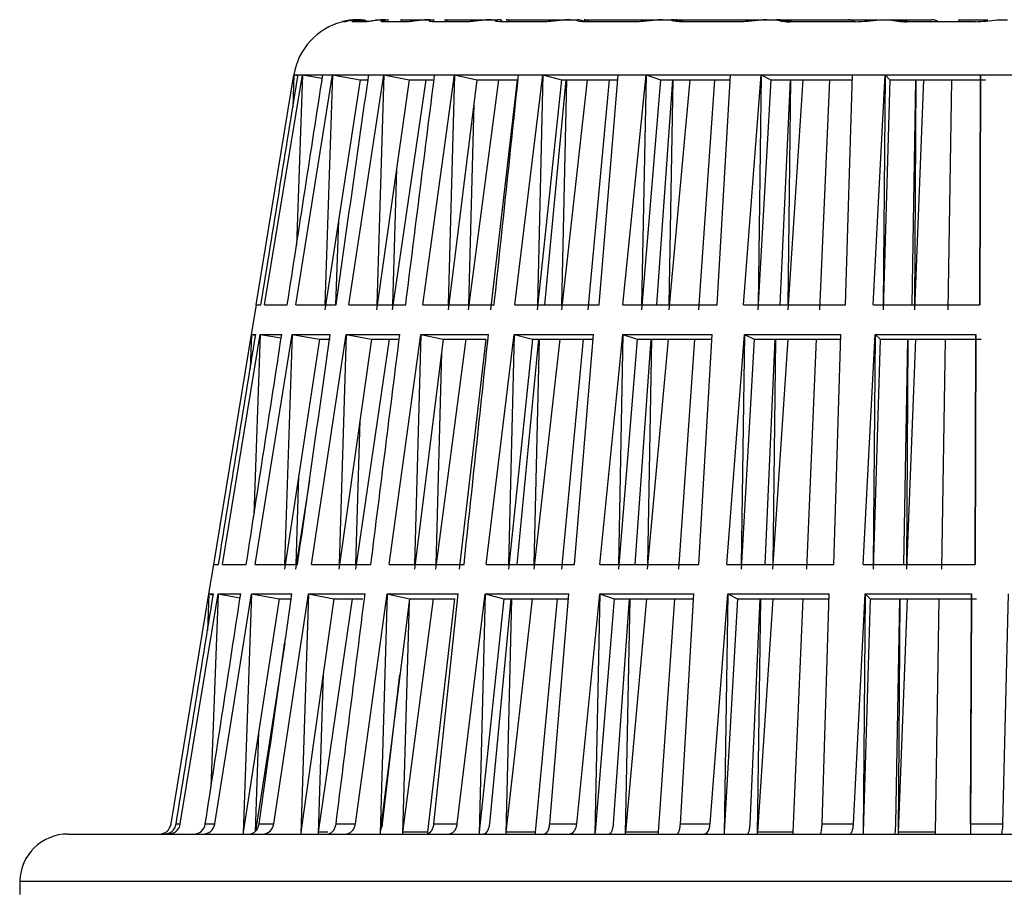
# Model space of a CAD drawing. Extents: x 172 to 2886, y 316 to 2181.
# Tile 6 of 30: x 1310 to 1392, y 1386 to 1459. Entities that reach past the tile are written whole.
import ezdxf

# ---------------------------------------------------------------- set-up
doc = ezdxf.new("R2010")
doc.units = 0
doc.header["$LTSCALE"] = 25.4
doc.header["$MEASUREMENT"] = 0
doc.layers.get('0').update_dxf_attribs({"linetype": 'CONTINUOUS'})

msp = doc.modelspace()

# ---------------------------------------------------------------- linework, layer by layer
for p, q in [((1338.561, 1459.353), (1338.67, 1459.353)), ((1339.734, 1459.353), (1340.592, 1459.353)), ((1340.596, 1459.353), (1340.847, 1459.353)), ((1341.819, 1459.353), (1344.248, 1459.353)), ((1344.251, 1459.353), (1344.255, 1459.353)), ((1344.255, 1459.353), (1344.641, 1459.353)), ((1345.494, 1459.353), (1349.423, 1459.353)), ((1349.426, 1459.353), (1349.434, 1459.353)), ((1349.434, 1459.353), (1349.943, 1459.353)), ((1349.943, 1459.353), (1349.96, 1459.353)), ((1350.651, 1459.353), (1355.969, 1459.353)), ((1355.971, 1459.353), (1355.983, 1459.353)), ((1355.983, 1459.353), (1356.6, 1459.353)), ((1356.6, 1459.353), (1356.62, 1459.353)), ((1357.145, 1459.353), (1363.696, 1459.353)), ((1363.699, 1459.353), (1363.713, 1459.353)), ((1363.713, 1459.353), (1364.422, 1459.353)), ((1364.422, 1459.353), (1364.443, 1459.353)), ((1364.786, 1459.353), (1372.383, 1459.353)), ((1372.386, 1459.353), (1372.403, 1459.353)), ((1372.403, 1459.353), (1373.183, 1459.353)), ((1373.179, 1459.353), (1373.205, 1459.353)), ((1373.183, 1459.353), (1373.205, 1459.353)), ((1373.205, 1459.353), (1373.196, 1459.353)), ((1373.43, 1459.353), (1379.155, 1459.353)), ((1379.155, 1459.353), (1381.703, 1459.353)), ((1381.783, 1459.353), (1381.803, 1459.353)), ((1381.803, 1459.353), (1382.631, 1459.353)), ((1382.631, 1459.353), (1382.653, 1459.353)), ((1382.765, 1459.342), (1382.724, 1459.346)), ((1382.835, 1459.353), (1386.156, 1459.353)), ((1388.493, 1459.353), (1390.838, 1459.353)), ((1391.62, 1459.353), (1391.641, 1459.353)), ((1391.641, 1459.353), (1392.494, 1459.353)), ((1337.23, 1459.184), (1336.983, 1459.184)), ((1339.011, 1459.184), (1337.79, 1459.184)), ((1339.252, 1459.215), (1338.036, 1459.215)), ((1342.461, 1459.184), (1340.3, 1459.184)), ((1347.483, 1459.184), (1344.444, 1459.184)), ((1353.93, 1459.184), (1350.101, 1459.184)), ((1361.619, 1459.184), (1357.11, 1459.184)), ((1370.328, 1459.184), (1365.268, 1459.184)), ((1379.805, 1459.184), (1374.34, 1459.184)), ((1389.779, 1459.184), (1384.067, 1459.184)), ((1329.797, 1435.544), (1332.942, 1454.749)), ((1330.484, 1435.544), (1333.64, 1454.749)), ((1332.942, 1454.746), (1332.847, 1452.041)), ((1332.928, 1454.749), (1333.276, 1454.691)), ((1332.928, 1454.749), (1333.285, 1454.749)), ((1333.087, 1435.544), (1336.164, 1454.749)), ((1333.64, 1454.749), (1333.148, 1440.493)), ((1333.285, 1454.749), (1333.64, 1454.749)), ((1333.64, 1454.749), (1335.301, 1454.47)), ((1333.64, 1454.749), (1335.344, 1454.749)), ((1335.344, 1454.749), (1336.164, 1454.749)), ((1338.455, 1454.344), (1335.514, 1435.139)), ((1336.164, 1454.749), (1335.527, 1435.544)), ((1336.164, 1454.749), (1338.455, 1454.344)), ((1336.164, 1454.749), (1339.179, 1454.749)), ((1337.53, 1435.544), (1340.439, 1454.749)), ((1338.455, 1454.344), (1339.036, 1454.344)), ((1339.179, 1454.749), (1340.439, 1454.749)), ((1342.541, 1454.344), (1339.835, 1435.139)), ((1340.439, 1454.749), (1339.847, 1435.544)), ((1340.439, 1454.749), (1342.541, 1454.344)), ((1340.439, 1454.749), (1344.679, 1454.749)), ((1343.941, 1454.344), (1341.139, 1435.139)), ((1342.541, 1454.344), (1344.515, 1454.344)), ((1343.685, 1435.544), (1346.343, 1454.749)), ((1344.679, 1454.749), (1346.343, 1454.749)), ((1348.195, 1454.344), (1345.802, 1435.139)), ((1346.343, 1454.749), (1345.813, 1435.544)), ((1346.343, 1454.749), (1348.195, 1454.344)), ((1346.343, 1454.749), (1351.687, 1454.749)), ((1349.998, 1454.344), (1347.483, 1435.139)), ((1348.195, 1454.344), (1351.561, 1454.344)), ((1351.561, 1454.344), (1349.351, 1435.139)), ((1351.377, 1435.544), (1353.707, 1454.749)), ((1351.687, 1454.749), (1353.707, 1454.749)), ((1355.255, 1454.344), (1353.244, 1435.139)), ((1353.707, 1454.749), (1353.254, 1435.544)), ((1353.707, 1454.749), (1355.255, 1454.344)), ((1353.707, 1454.749), (1359.999, 1454.749)), ((1353.869, 1435.544), (1355.656, 1454.344)), ((1357.41, 1454.344), (1355.252, 1435.139)), ((1355.255, 1454.344), (1359.903, 1454.344)), ((1355.685, 1454.344), (1355.261, 1435.544)), ((1359.25, 1454.344), (1357.453, 1435.139)), ((1358.4, 1435.544), (1359.999, 1454.749)), ((1359.999, 1454.749), (1362.318, 1454.749)), ((1360.382, 1435.544), (1362.318, 1454.749)), ((1363.518, 1454.344), (1361.947, 1435.139)), ((1362.318, 1454.749), (1361.954, 1435.544)), ((1362.318, 1454.749), (1363.518, 1454.344)), ((1362.318, 1454.749), (1369.378, 1454.749)), ((1363.209, 1435.544), (1364.543, 1454.344)), ((1363.518, 1454.344), (1369.318, 1454.344)), ((1365.962, 1454.344), (1364.225, 1435.139)), ((1364.565, 1454.344), (1364.232, 1435.544)), ((1368.027, 1454.344), (1366.694, 1435.139)), ((1368.263, 1435.544), (1369.378, 1454.749)), ((1369.378, 1454.749), (1371.928, 1454.749)), ((1370.443, 1435.544), (1371.928, 1454.749)), ((1372.746, 1454.344), (1371.66, 1435.139)), ((1371.928, 1454.749), (1371.665, 1435.544)), ((1371.928, 1454.749), (1372.746, 1454.344)), ((1371.928, 1454.749), (1379.554, 1454.749)), ((1372.746, 1454.344), (1379.525, 1454.344)), ((1373.524, 1435.544), (1374.366, 1454.344)), ((1375.409, 1454.344), (1374.142, 1435.139)), ((1374.379, 1454.344), (1374.147, 1435.544)), ((1377.639, 1454.344), (1376.809, 1435.139)), ((1378.955, 1435.544), (1379.554, 1454.749)), ((1379.554, 1454.749), (1382.262, 1454.749)), ((1381.27, 1435.544), (1382.262, 1454.749)), ((1382.673, 1454.344), (1382.104, 1435.139)), ((1382.262, 1454.749), (1382.107, 1435.544)), ((1382.262, 1454.749), (1382.673, 1454.344)), ((1382.262, 1454.749), (1390.233, 1454.749)), ((1382.673, 1454.344), (1390.657, 1454.344)), ((1384.516, 1435.544), (1384.842, 1454.344)), ((1385.479, 1454.344), (1384.719, 1435.139)), ((1384.847, 1454.344), (1384.722, 1435.544)), ((1387.81, 1454.344), (1387.506, 1435.139)), ((1390.233, 1454.749), (1390.162, 1435.544)), ((1390.167, 1435.544), (1390.233, 1454.749)), ((1390.233, 1454.749), (1393.021, 1454.749)), ((1347.941, 1452.307), (1347.493, 1435.544)), ((1341.494, 1446.915), (1341.151, 1435.544)), ((1336.647, 1442.535), (1336.418, 1435.544)), ((1329.777, 1435.544), (1329.372, 1433.077)), ((1329.777, 1435.544), (1330.18, 1435.544)), ((1330.484, 1435.544), (1332.386, 1435.544)), ((1333.087, 1435.544), (1336.452, 1435.544)), ((1337.53, 1435.544), (1342.262, 1435.544)), ((1343.685, 1435.544), (1349.649, 1435.544)), ((1351.377, 1435.544), (1358.4, 1435.544)), ((1360.382, 1435.544), (1368.263, 1435.544)), ((1370.443, 1435.544), (1378.955, 1435.544)), ((1381.27, 1435.544), (1390.167, 1435.544)), ((1326.241, 1413.872), (1329.386, 1433.077)), ((1326.967, 1413.872), (1330.124, 1433.077)), ((1329.386, 1433.074), (1329.286, 1430.219)), ((1329.372, 1433.077), (1329.739, 1433.017)), ((1329.372, 1433.077), (1329.748, 1433.077)), ((1330.124, 1433.077), (1329.604, 1418.031)), ((1329.71, 1413.872), (1332.787, 1433.077)), ((1330.124, 1433.077), (1331.877, 1432.783)), ((1330.124, 1433.077), (1331.922, 1433.077)), ((1332.787, 1433.077), (1332.15, 1413.872)), ((1332.787, 1433.077), (1335.078, 1432.672)), ((1332.787, 1433.077), (1335.969, 1433.077)), ((1334.39, 1413.872), (1337.299, 1433.077)), ((1337.299, 1433.077), (1336.707, 1413.872)), ((1337.299, 1433.077), (1339.401, 1432.672)), ((1337.299, 1433.077), (1341.775, 1433.077)), ((1340.873, 1413.872), (1343.531, 1433.077)), ((1343.531, 1433.077), (1343.001, 1413.872)), ((1343.531, 1433.077), (1345.382, 1432.672)), ((1343.531, 1433.077), (1349.17, 1433.077)), ((1348.972, 1413.872), (1351.303, 1433.077)), ((1351.303, 1433.077), (1350.849, 1413.872)), ((1351.303, 1433.077), (1352.851, 1432.672)), ((1351.303, 1433.077), (1357.944, 1433.077)), ((1356.345, 1413.872), (1357.944, 1433.077)), ((1358.456, 1413.872), (1360.391, 1433.077)), ((1360.391, 1433.077), (1360.028, 1413.872)), ((1360.391, 1433.077), (1361.591, 1432.672)), ((1360.391, 1433.077), (1367.843, 1433.077)), ((1366.728, 1413.872), (1367.843, 1433.077)), ((1369.05, 1413.872), (1370.534, 1433.077)), ((1370.534, 1433.077), (1370.272, 1413.872)), ((1370.534, 1433.077), (1371.352, 1432.672)), ((1370.534, 1433.077), (1378.583, 1433.077)), ((1377.984, 1413.872), (1378.583, 1433.077)), ((1380.45, 1413.872), (1381.441, 1433.077)), ((1381.441, 1433.077), (1381.286, 1413.872)), ((1381.441, 1433.077), (1381.852, 1432.672)), ((1381.441, 1433.077), (1389.854, 1433.077)), ((1389.854, 1433.077), (1389.783, 1413.872)), ((1389.788, 1413.872), (1389.854, 1433.077)), ((1335.078, 1432.672), (1332.137, 1413.467)), ((1335.078, 1432.672), (1335.971, 1432.672)), ((1339.401, 1432.672), (1336.695, 1413.467)), ((1340.872, 1432.672), (1338.071, 1413.467)), ((1339.401, 1432.672), (1341.605, 1432.672)), ((1345.382, 1432.672), (1342.989, 1413.467)), ((1347.278, 1432.672), (1344.762, 1413.467)), ((1345.382, 1432.672), (1348.943, 1432.672)), ((1348.943, 1432.672), (1346.733, 1413.467)), ((1352.851, 1432.672), (1350.84, 1413.467)), ((1351.575, 1413.872), (1353.361, 1432.672)), ((1352.851, 1432.672), (1357.847, 1432.672)), ((1355.115, 1432.672), (1352.958, 1413.467)), ((1353.391, 1432.672), (1352.967, 1413.872)), ((1357.077, 1432.672), (1355.279, 1413.467)), ((1361.591, 1432.672), (1360.02, 1413.467)), ((1361.408, 1413.872), (1362.741, 1432.672)), ((1361.591, 1432.672), (1367.783, 1432.672)), ((1364.16, 1432.672), (1362.423, 1413.467)), ((1362.763, 1432.672), (1362.43, 1413.872)), ((1366.361, 1432.672), (1365.028, 1413.467)), ((1371.352, 1432.672), (1370.266, 1413.467)), ((1371.352, 1432.672), (1378.554, 1432.672)), ((1372.266, 1413.872), (1373.109, 1432.672)), ((1374.151, 1432.672), (1372.885, 1413.467)), ((1373.122, 1432.672), (1372.89, 1413.872)), ((1376.528, 1432.672), (1375.697, 1413.467)), ((1381.852, 1432.672), (1381.283, 1413.467)), ((1381.852, 1432.672), (1390.279, 1432.672)), ((1383.838, 1413.872), (1384.165, 1432.672)), ((1384.802, 1432.672), (1384.042, 1413.467)), ((1384.169, 1432.672), (1384.044, 1413.872)), ((1387.286, 1432.672), (1386.982, 1413.467)), ((1345.246, 1431.577), (1344.773, 1413.872)), ((1338.445, 1425.89), (1338.083, 1413.872)), ((1334.239, 1420.894), (1333.077, 1413.467)), ((1333.332, 1421.269), (1333.09, 1413.872)), ((1326.22, 1413.872), (1325.815, 1411.405)), ((1326.22, 1413.872), (1326.643, 1413.872)), ((1326.967, 1413.872), (1328.963, 1413.872)), ((1329.71, 1413.872), (1333.242, 1413.872)), ((1334.39, 1413.872), (1339.358, 1413.872)), ((1340.873, 1413.872), (1347.133, 1413.872)), ((1348.972, 1413.872), (1356.345, 1413.872)), ((1358.456, 1413.872), (1366.728, 1413.872)), ((1369.05, 1413.872), (1377.984, 1413.872)), ((1380.45, 1413.872), (1389.788, 1413.872)), ((1322.686, 1392.2), (1325.83, 1411.405)), ((1323.451, 1392.2), (1326.607, 1411.405)), ((1325.83, 1411.403), (1325.717, 1408.343)), ((1325.815, 1411.405), (1326.202, 1411.342)), ((1325.815, 1411.405), (1326.212, 1411.405)), ((1326.607, 1411.405), (1326.014, 1395.276)), ((1326.334, 1392.2), (1329.41, 1411.405)), ((1326.607, 1411.405), (1328.499, 1411.405)), ((1326.607, 1411.405), (1328.452, 1411.096)), ((1329.41, 1411.405), (1328.704, 1391.402)), ((1331.701, 1411), (1328.714, 1391.507)), ((1329.41, 1411.405), (1332.76, 1411.405)), ((1329.41, 1411.405), (1331.701, 1411)), ((1331.252, 1392.2), (1334.159, 1411.405)), ((1331.701, 1411), (1332.637, 1411)), ((1334.159, 1411.405), (1333.503, 1391.402)), ((1336.261, 1411), (1333.513, 1391.507)), ((1334.159, 1411.405), (1338.87, 1411.405)), ((1334.159, 1411.405), (1336.261, 1411)), ((1337.804, 1411), (1334.962, 1391.507)), ((1336.261, 1411), (1338.694, 1411)), ((1338.063, 1392.2), (1340.718, 1411.405)), ((1340.718, 1411.405), (1340.13, 1391.402)), ((1342.57, 1411), (1340.139, 1391.507)), ((1340.718, 1411.405), (1346.654, 1411.405)), ((1340.718, 1411.405), (1342.57, 1411)), ((1342.55, 1410.838), (1341.997, 1391.402)), ((1344.557, 1411), (1342.006, 1391.507)), ((1342.57, 1411), (1346.325, 1411)), ((1346.325, 1411), (1344.08, 1391.507)), ((1344.613, 1392.2), (1346.654, 1411.405)), ((1346.572, 1392.2), (1348.898, 1411.405)), ((1348.898, 1411.405), (1348.396, 1391.402)), ((1350.446, 1411), (1348.403, 1391.507)), ((1348.898, 1411.405), (1355.889, 1411.405)), ((1348.898, 1411.405), (1350.446, 1411)), ((1349.277, 1392.2), (1351.067, 1411)), ((1350.446, 1411), (1355.791, 1411)), ((1351.096, 1411), (1350.626, 1391.402)), ((1352.821, 1411), (1350.634, 1391.507)), ((1354.903, 1411), (1353.077, 1391.507)), ((1354.285, 1392.2), (1355.889, 1411.405)), ((1356.533, 1392.2), (1358.464, 1411.405)), ((1358.464, 1411.405), (1358.061, 1391.402)), ((1359.664, 1411), (1358.067, 1391.507)), ((1358.464, 1411.405), (1366.308, 1411.405)), ((1358.464, 1411.405), (1359.664, 1411)), ((1359.602, 1392.2), (1360.939, 1411)), ((1359.664, 1411), (1366.247, 1411)), ((1360.961, 1411), (1360.591, 1391.402)), ((1362.358, 1411), (1360.598, 1391.507)), ((1364.694, 1411), (1363.339, 1391.507)), ((1365.188, 1392.2), (1366.308, 1411.405)), ((1367.66, 1392.2), (1369.141, 1411.405)), ((1369.141, 1411.405), (1368.849, 1391.402)), ((1369.958, 1411), (1368.853, 1391.507)), ((1369.141, 1411.405), (1377.612, 1411.405)), ((1369.141, 1411.405), (1369.958, 1411)), ((1369.958, 1411), (1377.582, 1411)), ((1371.004, 1392.2), (1371.851, 1411)), ((1371.864, 1411), (1371.606, 1391.402)), ((1372.894, 1411), (1371.611, 1391.507)), ((1375.417, 1411), (1374.571, 1391.507)), ((1377.008, 1392.2), (1377.612, 1411.405)), ((1379.633, 1392.2), (1380.62, 1411.405)), ((1380.62, 1411.405), (1380.448, 1391.402)), ((1381.031, 1411), (1380.451, 1391.507)), ((1380.62, 1411.405), (1389.475, 1411.405)), ((1380.62, 1411.405), (1381.031, 1411)), ((1381.031, 1411), (1389.9, 1411)), ((1383.156, 1392.2), (1383.488, 1411)), ((1383.492, 1411), (1383.353, 1391.402)), ((1384.124, 1411), (1383.356, 1391.507)), ((1386.762, 1411), (1386.45, 1391.507)), ((1389.475, 1411.405), (1389.396, 1391.402)), ((1389.405, 1392.2), (1389.475, 1411.405)), ((1392.108, 1392.2), (1392.573, 1411.405)), ((1332.177, 1407.304), (1329.719, 1391.599)), ((1335.38, 1404.751), (1334.952, 1391.402)), ((1340.327, 1392.2), (1341.783, 1404.693)), ((1329.986, 1399.804), (1329.7, 1391.58)), ((1323.106, 1392.2), (1323.451, 1392.2)), ((1325.54, 1392.2), (1326.334, 1392.2)), ((1330.031, 1392.2), (1331.252, 1392.2)), ((1336.45, 1392.2), (1338.063, 1392.2)), ((1344.613, 1392.2), (1346.572, 1392.2)), ((1354.285, 1392.2), (1356.533, 1392.2)), ((1365.188, 1392.2), (1367.66, 1392.2)), ((1377.008, 1392.2), (1379.633, 1392.2)), ((1389.405, 1392.2), (1392.108, 1392.2)), ((1314.071, 1391.362), (1442.028, 1391.362)), ((1328.714, 1391.507), (1328.704, 1391.402)), ((1333.513, 1391.507), (1333.503, 1391.402)), ((1334.962, 1391.507), (1334.952, 1391.402)), ((1335.758, 1391.507), (1334.962, 1391.507)), ((1340.139, 1391.507), (1340.13, 1391.402)), ((1342.006, 1391.507), (1341.997, 1391.402)), ((1344.08, 1391.507), (1342.006, 1391.507)), ((1344.08, 1391.507), (1344.072, 1391.402)), ((1348.403, 1391.507), (1348.396, 1391.402)), ((1350.634, 1391.507), (1350.626, 1391.402)), ((1353.077, 1391.507), (1350.634, 1391.507)), ((1353.077, 1391.507), (1353.07, 1391.402)), ((1358.067, 1391.507), (1358.061, 1391.402)), ((1360.598, 1391.507), (1360.591, 1391.402)), ((1363.339, 1391.507), (1360.598, 1391.507)), ((1363.339, 1391.507), (1363.334, 1391.402)), ((1368.853, 1391.507), (1368.849, 1391.402)), ((1371.611, 1391.507), (1371.606, 1391.402)), ((1374.571, 1391.507), (1371.611, 1391.507)), ((1374.571, 1391.507), (1374.568, 1391.402)), ((1380.451, 1391.507), (1380.448, 1391.402)), ((1383.356, 1391.507), (1383.353, 1391.402)), ((1386.45, 1391.507), (1383.356, 1391.507)), ((1386.45, 1391.507), (1386.449, 1391.402)), ((1310.071, 1387.432), (1310.052, 1386.313)), ((1310.071, 1387.432), (1441.302, 1387.432))]:
    msp.add_line(p, q)
for centre, radius, start, end in [((1338.427, 1453.321), 6.038, 92.40597, 103.64302), ((1338.969, 1450.845), 8.518, 92.74075, 101.7764), ((1349.933, 1458.385), 0.969, 67.40748, 88.35103), ((1356.612, 1458.36), 0.993, 61.85076, 89.55471), ((1364.443, 1458.353), 1, 66.88742, 89.99504), ((1374.227, 1462.448), 3.267, 251.35175, 271.9793), ((1373.201, 1458.365), 0.989, 77.21842, 89.73556), ((1374.318, 1462.925), 3.706, 255.95255, 271.94805), ((1379.486, 1474.797), 15.616, 271.17072, 278.53156), ((1384.088, 1465.531), 6.348, 256.72623, 269.8051), ((1384.037, 1465.92), 6.7, 259.0604, 270.76367), ((1389.514, 1472.41), 13.229, 271.14974, 279.25489), ((1338.355, 1453.858), 5.5, 104.44602, 170.68054), ((1337.233, 1458.215), 1, 90, 104.44602), ((1344.486, 1458.328), 0.9, 80.62371, 80.64382), ((1321.7, 1392.361), 0.998, 270.07893, 350.76247), ((1322.128, 1392.352), 0.99, 270.47127, 351.18941), ((1322.462, 1392.364), 1.002, 269.87261, 350.57106), ((1324.587, 1392.322), 0.961, 271.91648, 352.69784), ((1325.357, 1392.35), 0.988, 270.4249, 351.26384), ((1330.301, 1392.32), 0.958, 271.83367, 352.8333), ((1488.697, 1391.646), 99.294, 179.68034, 180.1639), ((1314.071, 1387.363), 4, 90, 179)]:
    msp.add_arc(centre, radius, start, end)
for centre, major_axis, ratio, start_param, end_param in [((1341.819, 1458.353), (0, 1), 0.292823, 5.692291, 6.283185), ((1345.494, 1458.353), (0, 1), 0.450204, 5.692291, 6.283185), ((1350.651, 1458.353), (0, 1), 0.594633, 5.692291, 6.283185), ((1357.145, 1458.353), (0, 1), 0.721956, 5.692291, 6.283185), ((1364.786, 1458.353), (0, 1), 0.82851, 5.789939, 6.283185), ((1373.357, 1458.353), (0, 1), 0.911228, 5.872906, 6.283185), ((1379.155, 1458.353), (0, 1), 0.911228, 5.692291, 6.283185), ((1386.156, 1458.353), (0, 1), 0.967733, 5.692291, 6.283185), ((1388.493, 1458.353), (0, 1), 0.205107, 0, 0.590895), ((1340.536, 1458.215), (0, -1), 0.944794, 3.136677, 3.393723), ((1344.662, 1458.215), (0, -1), 0.875828, 3.131315, 3.393723), ((1350.296, 1458.215), (0, -1), 0.781666, 3.122687, 3.393723), ((1357.275, 1458.215), (0, -1), 0.665017, 3.119088, 3.393723), ((1365.4, 1458.215), (0, -1), 0.529237, 3.113229, 3.393723), ((1374.435, 1458.215), (0, -1), 0.378231, 3.114784, 3.393723), ((1384.121, 1458.215), (0, -1), 0.216345, 3.115569, 3.393723)]:
    msp.add_ellipse(centre, major_axis=major_axis, ratio=ratio, start_param=start_param, end_param=end_param)
for points, knots in [([(1337.79, 1459.184), (1337.759, 1459.184), (1337.759, 1459.191), (1337.816, 1459.219), (1337.873, 1459.237), (1338.114, 1459.298), (1338.366, 1459.34), (1338.67, 1459.353)], [0, 0, 0, 0, 0.25, 0.25, 0.5, 0.5, 1, 1, 1, 1]), ([(1338.679, 1459.353), (1338.758, 1459.353), (1338.836, 1459.331), (1338.953, 1459.263), (1338.994, 1459.232), (1339.033, 1459.194)], [0, 0, 0, 0, 0.25, 0.25, 0.3944091, 0.3944091, 0.3944091, 0.3944091]), ([(1340.596, 1459.353), (1340.413, 1459.347), (1340.238, 1459.333), (1339.903, 1459.299), (1339.744, 1459.278), (1339.463, 1459.238), (1339.337, 1459.219), (1339.136, 1459.192), (1339.059, 1459.184), (1339.011, 1459.184)], [0, 0, 0, 0, 0.25, 0.25, 0.5, 0.5, 0.75, 0.75, 1, 1, 1, 1]), ([(1340.3, 1459.184), (1340.239, 1459.184), (1340.208, 1459.191), (1340.203, 1459.219), (1340.228, 1459.237), (1340.382, 1459.298), (1340.583, 1459.34), (1340.847, 1459.353)], [0, 0, 0, 0, 0.25, 0.25, 0.5, 0.5, 1, 1, 1, 1]), ([(1344.255, 1459.353), (1344.069, 1459.347), (1343.887, 1459.333), (1343.531, 1459.299), (1343.358, 1459.278), (1343.042, 1459.238), (1342.894, 1459.219), (1342.644, 1459.192), (1342.539, 1459.184), (1342.461, 1459.184)], [0, 0, 0, 0, 0.25, 0.25, 0.5, 0.5, 0.75, 0.75, 1, 1, 1, 1]), ([(1344.444, 1459.184), (1344.354, 1459.184), (1344.293, 1459.191), (1344.225, 1459.219), (1344.219, 1459.237), (1344.281, 1459.298), (1344.425, 1459.34), (1344.641, 1459.353)], [0, 0, 0, 0, 0.25, 0.25, 0.5, 0.5, 1, 1, 1, 1]), ([(1349.434, 1459.353), (1349.25, 1459.347), (1349.066, 1459.333), (1348.699, 1459.299), (1348.517, 1459.278), (1348.175, 1459.238), (1348.009, 1459.219), (1347.717, 1459.192), (1347.588, 1459.184), (1347.483, 1459.184)], [0, 0, 0, 0, 0.25, 0.25, 0.5, 0.5, 0.75, 0.75, 1, 1, 1, 1]), ([(1350.101, 1459.184), (1349.985, 1459.184), (1349.895, 1459.191), (1349.767, 1459.219), (1349.73, 1459.237), (1349.698, 1459.298), (1349.781, 1459.34), (1349.943, 1459.353)], [0, 0, 0, 0, 0.25, 0.25, 0.5, 0.5, 1, 1, 1, 1]), ([(1355.983, 1459.353), (1355.806, 1459.347), (1355.626, 1459.333), (1355.259, 1459.299), (1355.073, 1459.278), (1354.714, 1459.238), (1354.536, 1459.219), (1354.211, 1459.192), (1354.061, 1459.184), (1353.93, 1459.184)], [0, 0, 0, 0, 0.25, 0.25, 0.5, 0.5, 0.75, 0.75, 1, 1, 1, 1]), ([(1357.11, 1459.184), (1356.97, 1459.184), (1356.855, 1459.191), (1356.67, 1459.219), (1356.603, 1459.237), (1356.479, 1459.298), (1356.498, 1459.34), (1356.6, 1459.353)], [0, 0, 0, 0, 0.25, 0.25, 0.5, 0.5, 1, 1, 1, 1]), ([(1363.713, 1459.353), (1363.549, 1459.347), (1363.378, 1459.333), (1363.022, 1459.299), (1362.837, 1459.278), (1362.472, 1459.238), (1362.286, 1459.219), (1361.937, 1459.192), (1361.77, 1459.184), (1361.619, 1459.184)], [0, 0, 0, 0, 0.25, 0.25, 0.5, 0.5, 0.75, 0.75, 1, 1, 1, 1]), ([(1365.268, 1459.184), (1365.109, 1459.184), (1364.972, 1459.191), (1364.735, 1459.219), (1364.64, 1459.237), (1364.426, 1459.298), (1364.382, 1459.34), (1364.422, 1459.353)], [0, 0, 0, 0, 0.25, 0.25, 0.5, 0.5, 1, 1, 1, 1]), ([(1365.414, 1459.22), (1365.315, 1459.22), (1365.089, 1459.218), (1364.892, 1459.25), (1364.831, 1459.265), (1364.828, 1459.266), (1364.828, 1459.266)], [0, 0, 0, 0, 0.124848, 0.3347304, 0.4683434, 0.4772457, 0.4772457, 0.4772457, 0.4772457]), ([(1372.403, 1459.353), (1372.256, 1459.347), (1372.099, 1459.333), (1371.764, 1459.299), (1371.585, 1459.278), (1371.224, 1459.238), (1371.036, 1459.219), (1370.673, 1459.192), (1370.495, 1459.184), (1370.328, 1459.184)], [0, 0, 0, 0, 0.25, 0.25, 0.5, 0.5, 0.75, 0.75, 1, 1, 1, 1]), ([(1350.31, 1459.217), (1350.277, 1459.217), (1350.2, 1459.215), (1350.167, 1459.221), (1350.167, 1459.221), (1350.167, 1459.221)], [0, 0, 0, 0, 0.0840548, 0.2319677, 0.2470428, 0.2470428, 0.2470428, 0.2470428]), ([(1357.29, 1459.219), (1357.23, 1459.218), (1357.09, 1459.216), (1356.991, 1459.231), (1356.97, 1459.236), (1356.97, 1459.236)], [0, 0, 0, 0, 0.1040427, 0.2852159, 0.3715605, 0.3715605, 0.3715605, 0.3715605]), ([(1330.18, 1435.544), (1330.698, 1438.745), (1331.215, 1441.947), (1331.733, 1445.148), (1332.25, 1448.348), (1332.768, 1451.548), (1333.285, 1454.749)], [0, 0, 0, 0, 0.500095, 0.500095, 0.500095, 1, 1, 1, 1]), ([(1332.386, 1435.544), (1332.879, 1438.745), (1333.372, 1441.947), (1333.865, 1445.148), (1334.358, 1448.348), (1334.851, 1451.548), (1335.344, 1454.749)], [0, 0, 0, 0, 0.500095, 0.500095, 0.500095, 1, 1, 1, 1]), ([(1336.452, 1435.544), (1336.907, 1438.745), (1337.361, 1441.947), (1337.816, 1445.148), (1338.27, 1448.348), (1338.725, 1451.548), (1339.179, 1454.749)], [0, 0, 0, 0, 0.500095, 0.500095, 0.500095, 1, 1, 1, 1]), ([(1342.262, 1435.544), (1342.665, 1438.745), (1343.068, 1441.947), (1343.471, 1445.148), (1343.874, 1448.348), (1344.277, 1451.548), (1344.679, 1454.749)], [0, 0, 0, 0, 0.500095, 0.500095, 0.500095, 1, 1, 1, 1]), ([(1349.649, 1435.544), (1349.989, 1438.745), (1350.328, 1441.947), (1350.668, 1445.148), (1351.008, 1448.348), (1351.347, 1451.548), (1351.687, 1454.749)], [0, 0, 0, 0, 0.500095, 0.500095, 0.500095, 1, 1, 1, 1]), ([(1326.643, 1413.872), (1327.161, 1417.073), (1327.679, 1420.275), (1328.196, 1423.476), (1328.714, 1426.676), (1329.231, 1429.877), (1329.748, 1433.077)], [0, 0, 0, 0, 0.500095, 0.500095, 0.500095, 1, 1, 1, 1]), ([(1328.963, 1413.872), (1329.456, 1417.073), (1329.95, 1420.275), (1330.443, 1423.476), (1330.936, 1426.676), (1331.429, 1429.877), (1331.922, 1433.077)], [0, 0, 0, 0, 0.500095, 0.500095, 0.500095, 1, 1, 1, 1]), ([(1333.242, 1413.872), (1333.697, 1417.073), (1334.152, 1420.275), (1334.606, 1423.476), (1335.061, 1426.676), (1335.515, 1429.877), (1335.969, 1433.077)], [0, 0, 0, 0, 0.500095, 0.500095, 0.500095, 1, 1, 1, 1]), ([(1339.358, 1413.872), (1339.76, 1417.073), (1340.163, 1420.275), (1340.566, 1423.476), (1340.969, 1426.676), (1341.372, 1429.877), (1341.775, 1433.077)], [0, 0, 0, 0, 0.500095, 0.500095, 0.500095, 1, 1, 1, 1]), ([(1347.133, 1413.872), (1347.472, 1417.073), (1347.812, 1420.275), (1348.152, 1423.476), (1348.491, 1426.676), (1348.831, 1429.877), (1349.17, 1433.077)], [0, 0, 0, 0, 0.500095, 0.500095, 0.500095, 1, 1, 1, 1]), ([(1323.106, 1392.2), (1323.624, 1395.402), (1324.142, 1398.603), (1324.659, 1401.804), (1325.177, 1405.005), (1325.694, 1408.205), (1326.212, 1411.405)], [0, 0, 0, 0, 0.500092, 0.500092, 0.500092, 1, 1, 1, 1]), ([(1325.54, 1392.2), (1326.033, 1395.402), (1326.526, 1398.603), (1327.02, 1401.804), (1327.513, 1405.005), (1328.006, 1408.205), (1328.499, 1411.405)], [0, 0, 0, 0, 0.500092, 0.500092, 0.500092, 1, 1, 1, 1]), ([(1330.031, 1392.2), (1330.485, 1395.402), (1330.94, 1398.603), (1331.395, 1401.804), (1331.85, 1405.005), (1332.305, 1408.205), (1332.76, 1411.405)], [0, 0, 0, 0, 0.500092, 0.500092, 0.500092, 1, 1, 1, 1]), ([(1336.45, 1392.2), (1336.853, 1395.402), (1337.257, 1398.603), (1337.66, 1401.804), (1338.063, 1405.005), (1338.467, 1408.205), (1338.87, 1411.405)], [0, 0, 0, 0, 0.500092, 0.500092, 0.500092, 1, 1, 1, 1]), ([(1329.185, 1391.362), (1329.384, 1391.362), (1329.585, 1391.448), (1329.814, 1391.674), (1329.88, 1391.767), (1329.979, 1391.97), (1330.014, 1392.083), (1330.031, 1392.2)], [0, 0, 0, 0, 0.5, 0.5, 0.75, 0.75, 1, 1, 1, 1]), ([(1335.705, 1391.362), (1335.88, 1391.362), (1336.057, 1391.448), (1336.259, 1391.674), (1336.317, 1391.767), (1336.405, 1391.97), (1336.435, 1392.083), (1336.45, 1392.2)], [0, 0, 0, 0, 0.5, 0.5, 0.75, 0.75, 1, 1, 1, 1]), ([(1337.219, 1391.362), (1337.422, 1391.362), (1337.619, 1391.447), (1337.85, 1391.676), (1337.914, 1391.767), (1338.013, 1391.972), (1338.047, 1392.084), (1338.063, 1392.2)], [0, 0, 0, 0, 0.5, 0.5, 0.75, 0.75, 1, 1, 1, 1]), ([(1340.174, 1391.722), (1340.201, 1391.768), (1340.225, 1391.817), (1340.286, 1391.972), (1340.314, 1392.084), (1340.327, 1392.2)], [0.623154, 0.623154, 0.623154, 0.623154, 0.75, 0.75, 1, 1, 1, 1]), ([(1343.989, 1391.362), (1344.136, 1391.362), (1344.284, 1391.448), (1344.453, 1391.674), (1344.502, 1391.767), (1344.575, 1391.97), (1344.601, 1392.083), (1344.613, 1392.2)], [0, 0, 0, 0, 0.5, 0.5, 0.75, 0.75, 1, 1, 1, 1]), ([(1345.828, 1391.362), (1346.007, 1391.362), (1346.18, 1391.447), (1346.384, 1391.676), (1346.441, 1391.767), (1346.528, 1391.972), (1346.558, 1392.084), (1346.572, 1392.2)], [0, 0, 0, 0, 0.5, 0.5, 0.75, 0.75, 1, 1, 1, 1]), ([(1348.721, 1391.362), (1348.853, 1391.362), (1348.983, 1391.447), (1349.135, 1391.676), (1349.178, 1391.767), (1349.243, 1391.972), (1349.266, 1392.084), (1349.277, 1392.2)], [0, 0, 0, 0, 0.5, 0.5, 0.75, 0.75, 1, 1, 1, 1]), ([(1353.801, 1391.362), (1353.914, 1391.362), (1354.029, 1391.448), (1354.161, 1391.674), (1354.198, 1391.767), (1354.255, 1391.97), (1354.275, 1392.083), (1354.285, 1392.2)], [0, 0, 0, 0, 0.5, 0.5, 0.75, 0.75, 1, 1, 1, 1]), ([(1355.911, 1391.362), (1356.06, 1391.362), (1356.206, 1391.447), (1356.376, 1391.676), (1356.424, 1391.767), (1356.497, 1391.972), (1356.521, 1392.084), (1356.533, 1392.2)], [0, 0, 0, 0, 0.5, 0.5, 0.75, 0.75, 1, 1, 1, 1]), ([(1359.192, 1391.362), (1359.29, 1391.362), (1359.385, 1391.447), (1359.497, 1391.676), (1359.528, 1391.767), (1359.577, 1391.972), (1359.593, 1392.084), (1359.602, 1392.2)], [0, 0, 0, 0, 0.5, 0.5, 0.75, 0.75, 1, 1, 1, 1]), ([(1364.857, 1391.362), (1364.934, 1391.362), (1365.013, 1391.448), (1365.102, 1391.674), (1365.128, 1391.767), (1365.167, 1391.97), (1365.181, 1392.083), (1365.188, 1392.2)], [0, 0, 0, 0, 0.5, 0.5, 0.75, 0.75, 1, 1, 1, 1]), ([(1367.177, 1391.362), (1367.294, 1391.362), (1367.407, 1391.447), (1367.539, 1391.676), (1367.576, 1391.767), (1367.632, 1391.972), (1367.651, 1392.084), (1367.66, 1392.2)], [0, 0, 0, 0, 0.5, 0.5, 0.75, 0.75, 1, 1, 1, 1]), ([(1370.753, 1391.362), (1370.812, 1391.362), (1370.871, 1391.447), (1370.939, 1391.676), (1370.959, 1391.767), (1370.989, 1391.972), (1370.999, 1392.084), (1371.004, 1392.2)], [0, 0, 0, 0, 0.5, 0.5, 0.75, 0.75, 1, 1, 1, 1]), ([(1376.839, 1391.362), (1376.878, 1391.362), (1376.918, 1391.448), (1376.964, 1391.674), (1376.977, 1391.767), (1376.997, 1391.97), (1377.004, 1392.083), (1377.008, 1392.2)], [0, 0, 0, 0, 0.5, 0.5, 0.75, 0.75, 1, 1, 1, 1]), ([(1379.304, 1391.362), (1379.384, 1391.362), (1379.461, 1391.447), (1379.551, 1391.676), (1379.576, 1391.767), (1379.614, 1391.972), (1379.627, 1392.084), (1379.633, 1392.2)], [0, 0, 0, 0, 0.5, 0.5, 0.75, 0.75, 1, 1, 1, 1]), ([(1383.071, 1391.362), (1383.091, 1391.362), (1383.11, 1391.447), (1383.133, 1391.676), (1383.14, 1391.767), (1383.151, 1391.972), (1383.154, 1392.084), (1383.156, 1392.2)], [0, 0, 0, 0, 0.5, 0.5, 0.75, 0.75, 1, 1, 1, 1]), ([(1391.941, 1391.362), (1391.982, 1391.362), (1392.021, 1391.447), (1392.067, 1391.676), (1392.08, 1391.767), (1392.099, 1391.972), (1392.105, 1392.084), (1392.108, 1392.2)], [0, 0, 0, 0, 0.5, 0.5, 0.75, 0.75, 1, 1, 1, 1])]:
    msp.add_open_spline(points, degree=3, knots=knots)

doc.saveas('drawing.dxf')
